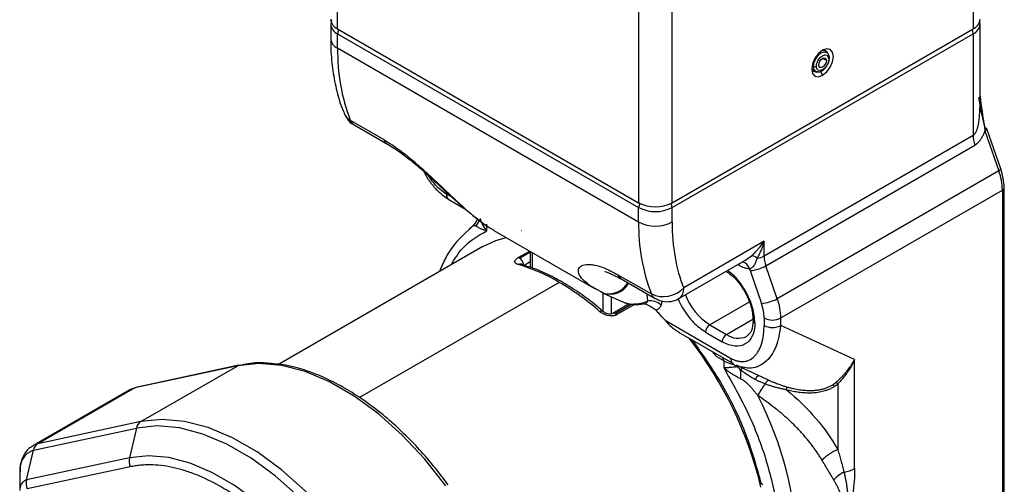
# Model space of a CAD drawing. Header units: millimetres. Extents: x 25 to 1092, y 25 to 838.
# Tile 38 of 81: x 275 to 359, y 631 to 671. Entities that reach past the tile are written whole.
import ezdxf

# ---------------------------------------------------------------- set-up
doc = ezdxf.new("R2010")
doc.units = ezdxf.units.MM
doc.header["$LTSCALE"] = 4

msp = doc.modelspace()

# ---------------------------------------------------------------- linework, layer by layer
for p, q in [((356.054, 692.464), (356.054, 670.009)), ((302.314, 670.009), (302.314, 677.626)), ((327.769, 677.768), (327.769, 655.314)), ((330.598, 655.314), (330.598, 677.768)), ((301.728, 670.417), (301.728, 669.192)), ((301.789, 670.763), (301.744, 670.422)), ((356.639, 663.734), (356.639, 670.417)), ((302.314, 670.009), (327.769, 655.314)), ((302.314, 669.601), (327.769, 654.905)), ((302.314, 668.376), (302.314, 669.601)), ((330.598, 655.314), (356.054, 670.009)), ((330.598, 654.905), (356.054, 669.601)), ((356.054, 669.601), (356.054, 661.004)), ((327.769, 653.68), (302.314, 668.376)), ((343.728, 667.985), (343.514, 668.179)), ((343.695, 668.011), (343.728, 667.985)), ((343.644, 667.336), (343.326, 667.52)), ((342.433, 666.889), (342.552, 666.84)), ((342.531, 666.476), (342.806, 666.388)), ((342.792, 666.393), (342.953, 666.371)), ((342.941, 666.372), (342.806, 666.388)), ((343.14, 666.412), (343.326, 666.091)), ((303.386, 662.288), (306.215, 660.655)), ((303.707, 661.901), (306.536, 660.269)), ((357.057, 661.396), (358.23, 658.01)), ((358.386, 658.174), (357.213, 661.559)), ((356.054, 661.004), (338.376, 650.799)), ((338.525, 649.983), (356.203, 660.188)), ((358.23, 658.01), (339.492, 647.193)), ((339.79, 645.56), (358.529, 656.377)), ((358.529, 656.377), (358.529, 618.363)), ((358.675, 618.567), (358.675, 656.581)), ((312.019, 655.749), (311.506, 656.045)), ((311.713, 655.588), (313.125, 654.772)), ((327.769, 653.68), (327.769, 654.905)), ((330.598, 653.68), (330.598, 654.905)), ((313.568, 653.198), (312.951, 652.582)), ((314.92, 652.929), (314.92, 653.51)), ((315.528, 652.967), (324.083, 648.028)), ((317.856, 652.972), (317.885, 652.973)), ((338.376, 652.047), (331.577, 648.122)), ((338.376, 650.799), (338.376, 652.047)), ((314.588, 651.607), (297.317, 641.636)), ((317.589, 650.665), (318.553, 651.221)), ((317.693, 650.623), (318.607, 651.15)), ((318.607, 651.19), (318.607, 649.847)), ((318.047, 650.01), (318.607, 650.334)), ((318.754, 651.105), (318.754, 649.802)), ((331.163, 647.206), (336.752, 650.433)), ((336.751, 650.435), (337.313, 650.829)), ((318.345, 649.928), (317.835, 650.085)), ((336.255, 650.005), (336.133, 650.075)), ((336.244, 650.139), (336.255, 650.005)), ((337.186, 649.574), (338.152, 646.785)), ((339.492, 647.193), (338.525, 649.983)), ((326.254, 648.927), (326.003, 649.006)), ((326.014, 649.225), (328.842, 647.592)), ((326.335, 648.839), (329.163, 647.206)), ((321.052, 648.575), (304.167, 638.828)), ((323.511, 648.402), (324.89, 647.64)), ((324.719, 647.699), (324.772, 647.673)), ((324.764, 646.109), (324.764, 647.677)), ((324.772, 647.673), (326.353, 646.942)), ((325.471, 645.92), (325.471, 647.35)), ((326.224, 647.008), (326.619, 646.855)), ((328.538, 646.996), (328.502, 647.588)), ((329.722, 647.002), (329.661, 646.643)), ((326.979, 646.764), (325.575, 645.953)), ((327.206, 646.726), (325.825, 645.928)), ((327.422, 646.712), (325.929, 645.85)), ((337.114, 646.908), (333.78, 644.983)), ((329.999, 645.369), (335.548, 642.166)), ((335.194, 644.167), (337.435, 645.46)), ((338.376, 645.56), (338.376, 644.929)), ((339.79, 644.929), (339.79, 645.56)), ((333.78, 644.983), (335.194, 644.167)), ((346.033, 642.042), (339.79, 644.929)), ((331.148, 644.368), (335.755, 641.709)), ((333.426, 644.371), (334.84, 643.554)), ((334.382, 642.275), (333.966, 642.741)), ((334.962, 641.94), (334.382, 642.275)), ((346.033, 632.823), (346.033, 642.042)), ((293.867, 641.525), (285.157, 639.653)), ((293.962, 641.561), (285.252, 639.69)), ((285.675, 636.795), (293.867, 641.525)), ((334.962, 641.94), (334.962, 641.359)), ((335.755, 641.709), (335.782, 641.695)), ((336.035, 641.562), (338.538, 640.405)), ((338.541, 640.41), (338.79, 640.291)), ((284.757, 639.5), (276.565, 634.771)), ((285.157, 639.653), (276.965, 634.924)), ((344.619, 639.99), (344.619, 634.415)), ((276.582, 634.37), (285.292, 636.242)), ((285.675, 636.795), (276.965, 634.924)), ((285.292, 636.242), (284.704, 633.73)), ((275.994, 631.858), (276.582, 634.37)), ((284.704, 633.73), (275.994, 631.858)), ((284.78, 632.971), (276.07, 631.099)), ((275.444, 632.531), (275.444, 630.969))]:
    msp.add_line(p, q)
at = {"flags": 128}
for points in [[(343.326, 668.214), (342.974, 667.93), (342.676, 667.528), (342.476, 667.068), (342.407, 666.622), (342.476, 666.256), (342.676, 666.026), (342.974, 665.968), (343.326, 666.091)], [(342.552, 666.84), (342.602, 667.16), (342.744, 667.488), (342.957, 667.775), (343.209, 667.978), (343.46, 668.066), (343.673, 668.024), (343.695, 668.011)], [(343.326, 666.091), (343.678, 666.375), (343.976, 666.777), (344.175, 667.236), (344.245, 667.683), (344.175, 668.049), (343.976, 668.278), (343.678, 668.336), (343.326, 668.214)], [(343.008, 666.968), (343.032, 667.123), (343.101, 667.282), (343.204, 667.421), (343.326, 667.52), (343.448, 667.562), (343.551, 667.542), (343.62, 667.463), (343.644, 667.336)], [(343.644, 667.336), (343.62, 667.181), (343.551, 667.022), (343.448, 666.883), (343.326, 666.785), (343.204, 666.742), (343.101, 666.762), (343.032, 666.842), (343.008, 666.968)], [(342.806, 666.388), (342.744, 666.415), (342.602, 666.579), (342.552, 666.84)], [(357.057, 661.396), (357.12, 661.436), (357.168, 661.474), (357.2, 661.509), (357.215, 661.54), (357.213, 661.559)], [(357.213, 661.559), (357.211, 661.566), (357.189, 661.584), (357.149, 661.596), (357.095, 661.6)], [(358.386, 658.174), (358.387, 658.155), (358.373, 658.124), (358.341, 658.089), (358.293, 658.05), (358.23, 658.01)], [(314.588, 651.607), (315.678, 652.111), (316.569, 652.367)], [(324.575, 647.771), (324.869, 647.646), (324.89, 647.64)], [(311.467, 631.364), (309.68, 633.618), (307.767, 635.658), (305.764, 637.448), (303.706, 638.956), (301.629, 640.155), (299.57, 641.023), (297.567, 641.547), (295.654, 641.715), (293.867, 641.525)], [(293.867, 641.525), (293.94, 641.556), (293.962, 641.561)], [(335.74, 641.717), (335.734, 641.705), (335.715, 641.667)], [(284.757, 639.5), (284.887, 639.566), (285.157, 639.653)], [(285.157, 639.653), (285.23, 639.684), (285.252, 639.69)], [(338.47, 639.988), (338.51, 640.06), (338.553, 640.125), (338.597, 640.181), (338.641, 640.228), (338.683, 640.263), (338.723, 640.286), (338.759, 640.295), (338.79, 640.291)], [(303.275, 626.635), (301.487, 628.889), (299.575, 630.928), (297.572, 632.718), (295.513, 634.226), (293.436, 635.425), (291.378, 636.294), (289.374, 636.817), (287.462, 636.985), (285.675, 636.795)], [(302.658, 626.217), (300.894, 628.44), (299.007, 630.453), (297.031, 632.219), (294.999, 633.707), (292.95, 634.89), (290.919, 635.747), (288.942, 636.263), (287.055, 636.429), (285.292, 636.242)], [(276.965, 634.924), (276.695, 634.837), (276.562, 634.769)], [(300.538, 624.589), (298.93, 626.616), (297.21, 628.451), (295.407, 630.061), (293.555, 631.418), (291.687, 632.497), (289.835, 633.278), (288.033, 633.749), (286.312, 633.9), (284.704, 633.73)], [(338.261, 631.436), (338.254, 631.462), (338.228, 631.494), (338.185, 631.52), (338.126, 631.538)]]:
    msp.add_lwpolyline(points, dxfattribs=at)
for centre, radius, start, end in [((302.729, 670.925), 1.006, 185.6948, 245.62534), ((302.708, 670.502), 0.984, 184.61348, 246.34017), ((355.639, 670.925), 1.006, 294.37466, 354.3052), ((355.659, 670.501), 0.983, 293.64632, 355.53518), ((303.054, 669.57), 0.741, 149.24121, 177.65733), ((355.325, 669.574), 0.73, 2.12362, 30.97784), ((302.729, 669.292), 1.006, 185.6948, 245.62534), ((318.439, 668.078), 16.128, 178.94263, 201.04058), ((343.408, 667.795), 0.397, 22.36809, 119.48498), ((343.803, 667.542), 0.0996, 293.78475, 351.90535), ((342.812, 666.761), 0.398, 180.73666, 282.12202), ((342.666, 667.132), 0.313, 248.69388, 297.08878), ((303.969, 663.346), 1.208, 202.56456, 241.14716), ((304.102, 662.556), 0.765, 200.55948, 238.89744), ((306.933, 660.925), 0.768, 200.60094, 237.59262), ((358.582, 661.045), 2.529, 180.91568, 199.80853), ((353.472, 656.297), 5.058, 0.91568, 19.80853), ((358.437, 656.598), 0.239, 292.66179, 356.71785), ((312.077, 656.012), 0.572, 176.68511, 218.85234), ((311.886, 655.885), 0.344, 222.3664, 239.86253), ((329.184, 658.043), 3.074, 242.60967, 297.39033), ((328.51, 654.875), 0.742, 148.98313, 177.64704), ((329.184, 657.635), 3.074, 242.60967, 297.39033), ((329.857, 654.875), 0.742, 2.35296, 31.01687), ((312.928, 654.24), 1.413, 320.09963, 346.59425), ((343.895, 653.383), 16.128, 178.94263, 201.04058), ((329.184, 656.41), 3.074, 242.60967, 297.39033), ((317.504, 650.304), 0.371, 59.31938, 76.76567), ((317.279, 649.975), 0.768, 2.60548, 57.39452), ((336.375, 649.534), 0.785, 13.55357, 78.69522), ((337.286, 650.067), 0.763, 48.10021, 87.9481), ((337.719, 652.012), 1.38, 273.18364, 298.44511), ((340.904, 650.839), 2.529, 180.91568, 199.80853), ((317.756, 649.844), 0.272, 56.09009, 123.11389), ((313.198, 635.213), 15.5, 59.55615, 73.47464), ((336.959, 652.72), 3.154, 274.12309, 299.7766), ((326.73, 649.494), 0.765, 200.55948, 238.89744), ((309.774, 629.282), 22.348, 48.79303, 59.69297), ((325.365, 649.343), 1.772, 250.43373, 331.564), ((325.217, 649.495), 1.884, 259.97723, 329.70998), ((329.842, 649.758), 2.385, 245.21957, 316.68918), ((330.626, 648.001), 0.959, 304.04693, 7.25678), ((328.762, 645.747), 1.269, 44.86106, 100.17203), ((329.558, 647.861), 0.765, 200.55727, 238.96855), ((336.598, 649.379), 5.221, 200.787, 237.33532), ((337.925, 649.931), 3.154, 274.12309, 299.7766), ((334.733, 645.479), 5.058, 0.91568, 19.80853), ((324.641, 645.928), 0.22, 63.31212, 130.87649), ((306.061, 624.312), 31.882, 41.33632, 43.38739), ((325.68, 645.738), 0.239, 52.68907, 116.5325), ((325.532, 645.431), 0.577, 46.59272, 59.56398), ((337.69, 645.367), 0.239, 183.37022, 247.32948), ((339.083, 646.925), 1.537, 242.60967, 297.39033), ((334.194, 644.336), 0.768, 122.60548, 177.39452), ((339.083, 646.293), 1.537, 242.60967, 297.39033), ((305.901, 623.509), 33.129, 13.52782, 37.86883), ((335.608, 643.519), 0.768, 122.60548, 177.39452), ((336.19, 645.557), 1.71, 234.38242, 294.30712), ((336.042, 642.115), 0.498, 174.01368, 234.67414), ((336.183, 644.132), 2.509, 240.87101, 259.24137), ((337.082, 640.762), 1.226, 141.62337, 146.08675), ((337.388, 640.549), 1.169, 137.66257, 148.48396), ((263.01, 637.772), 73.459, 2.04712, 2.64397), ((338.299, 640.053), 0.739, 120.62395, 156.00649), ((342.24, 636.962), 4.835, 141.25191, 155.17067), ((340.637, 639.411), 0.414, 132.65807, 164.3491), ((343.909, 639.397), 0.582, 42.08391, 62.4093), ((344.239, 639.544), 0.586, 49.61031, 70.94943), ((310.741, 625.074), 30.475, 1.58562, 27.1742), ((286.124, 636.075), 0.849, 121.96997, 168.68806), ((277.414, 634.204), 0.849, 121.96997, 168.68806), ((277.108, 632.773), 1.682, 108.21598, 188.2604), ((285.889, 633.465), 1.214, 167.39035, 204.00708), ((345.874, 631.033), 3.608, 110.3711, 136.13425), ((344.775, 635.102), 2.604, 277.97907, 298.88899), ((346.523, 629.81), 3.048, 117.07201, 137.63702), ((276.248, 631.085), 0.813, 108.21598, 188.2604), ((277.179, 631.593), 1.214, 167.39035, 204.00708)]:
    msp.add_arc(centre, radius, start, end)
for points, knots in [([(356.626, 670.427), (356.631, 670.452), (356.647, 670.534), (356.608, 670.611), (356.581, 670.664)], [0, 0, 0, 0, 0.308728, 1, 1, 1, 1]), ([(301.746, 669.201), (301.741, 668.971), (301.723, 668.104), (301.858, 666.674), (302.173, 664.938), (302.516, 663.67), (302.81, 663.031), (302.874, 662.89)], [0, 0, 0, 0, 0.098435, 0.370584, 0.645071, 0.921483, 1, 1, 1, 1]), ([(342.808, 666.853), (342.808, 667.183), (343.04, 667.585), (343.611, 667.915), (343.843, 667.781), (343.843, 667.451)], [0, 0, 0, 0, 0.5, 0.5, 1, 1, 1, 1]), ([(343.902, 667.528), (343.9, 667.576), (343.896, 667.672), (343.858, 667.801), (343.799, 667.915), (343.74, 667.971), (343.711, 667.999)], [0, 0, 0, 0, 0.243256, 0.491803, 0.744477, 1, 1, 1, 1]), ([(343.843, 667.451), (343.843, 667.121), (343.611, 666.719), (343.04, 666.389), (342.808, 666.523), (342.808, 666.853)], [0, 0, 0, 0, 0.5, 0.5, 1, 1, 1, 1]), ([(342.953, 666.371), (342.956, 666.37), (343.015, 666.362), (343.152, 666.408), (343.345, 666.512), (343.53, 666.676), (343.689, 666.878), (343.809, 667.1), (343.888, 667.326), (343.897, 667.461), (343.902, 667.528)], [0, 0, 0, 0, 0.0084222, 0.1535264, 0.2977885, 0.4410161, 0.5830237, 0.7236339, 0.8626786, 1, 1, 1, 1]), ([(356.054, 661.004), (356.07, 661.014), (356.102, 661.035), (356.147, 661.076), (356.192, 661.125), (356.234, 661.183), (356.274, 661.25), (356.313, 661.325), (356.35, 661.408), (356.384, 661.499), (356.417, 661.599), (356.448, 661.707), (356.496, 661.905), (356.552, 662.218), (356.602, 662.663), (356.634, 663.177), (356.638, 663.54), (356.639, 663.734)], [0, 0, 0, 0, 0.023108, 0.046693, 0.071157, 0.096861, 0.124116, 0.153183, 0.184278, 0.217577, 0.253225, 0.291339, 0.332014, 0.461819, 0.615967, 0.795204, 1, 1, 1, 1]), ([(357.095, 661.6), (356.916, 662.259), (356.674, 663.154), (356.577, 664.006), (356.551, 664.231)], [0, 0, 0, 0, 0.735805, 1, 1, 1, 1]), ([(356.639, 664.357), (356.653, 664.236), (356.757, 663.285), (356.917, 662.277), (357.057, 661.396)], [0, 0, 0, 0, 0.126552, 1, 1, 1, 1]), ([(302.874, 662.876), (302.949, 662.719), (303.125, 662.349), (303.447, 662.01), (303.691, 661.92), (303.713, 661.912)], [0, 0, 0, 0, 0.4023594, 0.9468819, 1, 1, 1, 1]), ([(356.203, 660.188), (356.233, 660.206), (356.293, 660.243), (356.379, 660.308), (356.462, 660.381), (356.542, 660.462), (356.619, 660.552), (356.718, 660.683), (356.833, 660.869), (356.956, 661.119), (357.023, 661.302), (357.057, 661.396)], [0, 0, 0, 0, 0.07669, 0.15355, 0.230968, 0.309322, 0.388979, 0.470286, 0.637867, 0.813746, 1, 1, 1, 1]), ([(306.215, 660.655), (306.666, 660.371), (307.57, 659.802), (308.997, 658.627), (310.381, 657.36), (311.68, 656.111), (312.906, 654.956), (314.037, 653.987), (314.916, 653.321), (315.391, 653.063), (315.538, 652.983)], [0, 0, 0, 0, 0.1340145, 0.2684906, 0.402949, 0.537109, 0.6676901, 0.8065075, 0.9402166, 1, 1, 1, 1]), ([(306.522, 660.277), (306.833, 660.086), (307.461, 659.7), (308.5, 658.907), (309.576, 657.994), (311.049, 656.651), (312.868, 654.903), (314.158, 653.922), (314.819, 653.42)], [0, 0, 0, 0, 0.113521, 0.229789, 0.348738, 0.472289, 0.729833, 1, 1, 1, 1]), ([(309.569, 657.988), (309.641, 657.849), (309.864, 657.419), (310.337, 656.777), (310.96, 656.104), (311.409, 655.803), (311.632, 655.653)], [0, 0, 0, 0, 0.140805, 0.435042, 0.719736, 1, 1, 1, 1]), ([(358.667, 656.585), (358.67, 656.61), (358.695, 656.846), (358.616, 657.299), (358.512, 657.814), (358.407, 658.093), (358.372, 658.187)], [0, 0, 0, 0, 0.0500319, 0.4889033, 0.8285506, 1, 1, 1, 1]), ([(311.506, 656.045), (311.333, 656.16), (310.972, 656.4), (310.449, 656.939), (310.149, 657.378), (309.999, 657.599)], [0, 0, 0, 0, 0.314162, 0.656138, 1, 1, 1, 1]), ([(311.74, 655.574), (311.515, 655.705), (311.285, 655.84), (311.08, 656.056), (311.075, 656.061)], [0, 0, 0, 0, 0.976315, 1, 1, 1, 1]), ([(314.131, 653.956), (314.093, 653.86), (313.98, 653.574), (313.75, 653.365), (313.598, 653.227)], [0, 0, 0, 0, 0.336913, 1, 1, 1, 1]), ([(314.359, 653.976), (314.366, 653.946), (314.38, 653.883), (314.411, 653.784), (314.45, 653.679), (314.499, 653.568), (314.564, 653.44), (314.652, 653.289), (314.77, 653.112), (314.868, 652.992), (314.92, 652.929)], [0, 0, 0, 0, 0.0912929, 0.1867126, 0.2864082, 0.3905102, 0.4991333, 0.6452711, 0.81219, 1, 1, 1, 1]), ([(311.921, 650.067), (312.224, 650.566), (312.999, 651.837), (314.194, 652.516), (314.92, 652.929)], [0, 0, 0, 0, 0.392454, 1, 1, 1, 1]), ([(314.012, 653.333), (314.003, 653.34), (313.985, 653.354), (313.954, 653.366), (313.92, 653.372), (313.881, 653.371), (313.839, 653.364), (313.793, 653.348), (313.743, 653.326), (313.69, 653.295), (313.633, 653.255), (313.573, 653.207), (313.509, 653.15), (313.466, 653.105), (313.444, 653.083)], [0, 0, 0, 0, 0.04905, 0.103917, 0.164806, 0.231871, 0.305226, 0.384958, 0.471132, 0.5638, 0.662997, 0.768752, 0.881083, 1, 1, 1, 1]), ([(314.92, 652.929), (314.875, 652.941), (314.788, 652.965), (314.667, 653.003), (314.557, 653.041), (314.458, 653.079), (314.342, 653.129), (314.217, 653.191), (314.095, 653.265), (314.039, 653.311), (314.012, 653.333)], [0, 0, 0, 0, 0.109691, 0.214606, 0.314702, 0.409935, 0.500266, 0.675781, 0.842374, 1, 1, 1, 1]), ([(312.951, 652.582), (312.759, 652.401), (312.195, 651.867), (311.502, 650.825), (311.088, 649.897), (310.901, 649.478)], [0, 0, 0, 0, 0.220202, 0.647579, 1, 1, 1, 1]), ([(337.313, 650.829), (337.358, 650.868), (337.451, 650.949), (337.591, 651.083), (337.738, 651.233), (337.911, 651.425), (338.132, 651.693), (338.286, 651.916), (338.376, 652.047)], [0, 0, 0, 0, 0.110148, 0.230009, 0.359641, 0.499092, 0.706367, 1, 1, 1, 1]), ([(338.376, 652.047), (338.352, 651.967), (338.307, 651.82), (338.238, 651.62), (338.176, 651.454), (338.086, 651.226), (337.965, 650.951), (337.849, 650.734), (337.795, 650.635)], [0, 0, 0, 0, 0.1575195, 0.2934535, 0.4078022, 0.5005662, 0.7700542, 1, 1, 1, 1]), ([(317.607, 650.072), (317.584, 650.079), (317.539, 650.093), (317.48, 650.118), (317.429, 650.145), (317.371, 650.186), (317.32, 650.243), (317.295, 650.32), (317.309, 650.403), (317.363, 650.491), (317.454, 650.58), (317.544, 650.637), (317.589, 650.665)], [0, 0, 0, 0, 0.062884, 0.125204, 0.187479, 0.250229, 0.375735, 0.500037, 0.625652, 0.749628, 0.87513, 1, 1, 1, 1]), ([(337.795, 650.635), (337.776, 650.583), (337.74, 650.482), (337.681, 650.332), (337.62, 650.192), (337.551, 650.055), (337.471, 649.926), (337.383, 649.825), (337.298, 649.761), (337.218, 649.724), (337.166, 649.72), (337.139, 649.718)], [0, 0, 0, 0, 0.134406, 0.261108, 0.380878, 0.494539, 0.624414, 0.744567, 0.828749, 0.913107, 1, 1, 1, 1]), ([(324.736, 646.119), (324.677, 646.173), (324.166, 646.642), (323.161, 647.403), (321.727, 648.381), (320.265, 649.175), (319.13, 649.697), (318.496, 649.883), (318.345, 649.928)], [0, 0, 0, 0, 0.028871, 0.249241, 0.473128, 0.699585, 0.928149, 1, 1, 1, 1]), ([(323.566, 648.379), (323.389, 648.515), (322.976, 648.832), (322.671, 649.322), (322.652, 649.774), (322.996, 650.075), (323.707, 650.132), (324.726, 649.897), (325.583, 649.45), (326.014, 649.225)], [0, 0, 0, 0, 0.1142559, 0.266426, 0.4095833, 0.5568223, 0.7045127, 0.8516231, 1, 1, 1, 1]), ([(324.914, 649.535), (324.914, 649.522), (324.915, 649.482), (325.352, 649.359), (325.98, 649.027), (326.321, 648.847)], [0, 0, 0, 0, 0.187932, 0.558393, 1, 1, 1, 1]), ([(335.165, 649.516), (335.417, 649.334), (335.997, 648.916), (336.758, 647.844), (337.339, 646.555), (337.414, 645.752), (337.452, 645.351)], [0, 0, 0, 0, 0.204228, 0.469485, 0.734743, 1, 1, 1, 1]), ([(337.598, 645.147), (337.561, 645.569), (337.505, 646.218), (337.161, 647.158), (336.805, 647.874), (336.362, 648.537), (335.855, 649.16), (335.471, 649.436), (335.273, 649.579)], [0, 0, 0, 0, 0.266649, 0.41019, 0.556778, 0.703366, 0.846908, 1, 1, 1, 1]), ([(337.139, 649.718), (337.104, 649.72), (337.034, 649.725), (336.927, 649.742), (336.818, 649.767), (336.671, 649.81), (336.483, 649.882), (336.331, 649.964), (336.255, 650.005)], [0, 0, 0, 0, 0.125124, 0.249939, 0.374807, 0.500089, 0.749939, 1, 1, 1, 1]), ([(324.092, 648.044), (323.952, 648.116), (323.741, 648.223), (323.61, 648.34), (323.566, 648.379)], [0, 0, 0, 0, 0.669683, 1, 1, 1, 1]), ([(326.619, 646.855), (326.655, 646.841), (326.879, 646.749), (327.349, 646.73), (327.969, 646.788), (328.348, 646.927), (328.538, 646.996)], [0, 0, 0, 0, 0.0621, 0.387218, 0.694186, 1, 1, 1, 1]), ([(328.249, 646.765), (328.291, 646.777), (328.376, 646.801), (328.476, 646.88), (328.517, 646.958), (328.538, 646.996)], [0, 0, 0, 0, 0.326212, 0.664428, 1, 1, 1, 1]), ([(329.169, 647.216), (329.376, 647.117), (329.8, 646.913), (330.507, 646.941), (330.978, 647.067), (331.162, 647.206), (331.163, 647.206)], [0, 0, 0, 0, 0.326251, 0.668115, 0.998352, 1, 1, 1, 1]), ([(331.095, 647.209), (331.103, 647.188), (331.196, 646.922), (331.469, 646.421), (331.902, 645.755), (332.547, 644.987), (333.08, 644.614), (333.426, 644.371)], [0, 0, 0, 0, 0.017763, 0.22247, 0.427177, 0.62763, 1, 1, 1, 1]), ([(326.578, 646.855), (326.759, 646.807), (327.096, 646.718), (327.708, 646.683), (328.101, 646.745), (328.349, 646.785)], [0, 0, 0, 0, 0.302346, 0.560037, 1, 1, 1, 1]), ([(328.062, 646.824), (328.149, 646.802), (328.408, 646.733), (328.831, 646.554), (329.097, 646.326), (329.23, 646.213)], [0, 0, 0, 0, 0.201219, 0.600445, 1, 1, 1, 1]), ([(329.661, 646.643), (329.65, 646.616), (329.627, 646.564), (329.586, 646.493), (329.539, 646.428), (329.47, 646.351), (329.371, 646.27), (329.277, 646.232), (329.23, 646.213)], [0, 0, 0, 0, 0.1246793, 0.2489219, 0.3733073, 0.498413, 0.7486515, 1, 1, 1, 1]), ([(338.376, 645.56), (338.375, 645.608), (338.374, 645.703), (338.363, 645.851), (338.345, 646.002), (338.312, 646.206), (338.255, 646.467), (338.186, 646.679), (338.152, 646.785)], [0, 0, 0, 0, 0.1251631, 0.2499538, 0.3747937, 0.5001037, 0.7499539, 1, 1, 1, 1]), ([(325.929, 645.85), (325.904, 645.837), (325.855, 645.811), (325.773, 645.781), (325.686, 645.758), (325.564, 645.738), (325.402, 645.732), (325.203, 645.756), (325.005, 645.806), (324.818, 645.882), (324.643, 645.978), (324.546, 646.056), (324.497, 646.095)], [0, 0, 0, 0, 0.06267, 0.124771, 0.187039, 0.2502, 0.374176, 0.499853, 0.624048, 0.749509, 0.874649, 1, 1, 1, 1]), ([(325.574, 645.953), (325.518, 645.93), (325.402, 645.882), (325.177, 645.9), (324.939, 645.978), (324.807, 646.076), (324.739, 646.126)], [0, 0, 0, 0, 0.2278452, 0.4694182, 0.7280271, 1, 1, 1, 1]), ([(329.999, 645.369), (330.173, 645.171), (330.358, 644.981), (330.659, 644.715), (330.763, 644.63), (330.983, 644.468), (331.1, 644.392), (331.221, 644.327)], [0, 0, 0, 0, 0.5, 0.5, 0.75, 0.75, 1, 1, 1, 1]), ([(337.452, 645.351), (337.426, 645.036), (337.374, 644.412), (337.053, 644.135), (336.894, 643.998)], [0, 0, 0, 0, 0.505163, 1, 1, 1, 1]), ([(335.548, 642.166), (335.582, 642.147), (335.651, 642.108), (335.755, 642.058), (335.858, 642.013), (335.96, 641.974), (336.119, 641.924), (336.333, 641.879), (336.597, 641.867), (336.855, 641.901), (337.192, 642.013), (337.493, 642.224), (337.749, 642.519), (337.92, 642.785), (338.065, 643.087), (338.18, 643.416), (338.269, 643.766), (338.33, 644.132), (338.369, 644.519), (338.374, 644.791), (338.376, 644.929)], [0, 0, 0, 0, 0.019785, 0.039557, 0.059363, 0.079253, 0.099272, 0.152709, 0.207279, 0.265469, 0.325417, 0.453373, 0.520353, 0.589277, 0.658341, 0.728903, 0.796033, 0.863359, 0.931233, 1, 1, 1, 1]), ([(339.79, 644.929), (339.684, 644.299), (339.469, 643.02), (338.664, 641.894), (337.819, 641.409), (337.189, 641.271), (336.765, 641.353), (336.586, 641.388)], [0, 0, 0, 0, 0.3010936, 0.6116285, 0.7617093, 0.8994135, 1, 1, 1, 1]), ([(332.296, 643.706), (333.176, 642.453), (334.948, 639.933), (336.959, 635.718), (337.74, 632.918), (338.126, 631.538)], [0, 0, 0, 0, 0.333594, 0.671515, 1, 1, 1, 1]), ([(334.868, 642.165), (334.879, 642.152), (334.917, 642.111), (334.951, 642.031), (334.958, 641.969), (334.962, 641.94)], [0, 0, 0, 0, 0.18857, 0.613286, 1, 1, 1, 1]), ([(344.43, 640.098), (344.475, 640.137), (344.568, 640.216), (344.709, 640.344), (344.853, 640.483), (345.001, 640.633), (345.152, 640.796), (345.323, 640.994), (345.531, 641.254), (345.783, 641.607), (345.944, 641.887), (346.033, 642.042)], [0, 0, 0, 0, 0.074987, 0.15318, 0.234603, 0.319278, 0.407226, 0.498463, 0.628244, 0.795423, 1, 1, 1, 1]), ([(346.033, 642.042), (345.999, 641.97), (345.933, 641.831), (345.83, 641.636), (345.731, 641.46), (345.637, 641.302), (345.548, 641.162), (345.467, 641.039), (345.331, 640.84), (345.134, 640.577), (344.874, 640.263), (344.702, 640.079), (344.619, 639.99)], [0, 0, 0, 0, 0.092021, 0.177249, 0.255684, 0.327325, 0.392173, 0.450227, 0.501488, 0.679047, 0.845214, 1, 1, 1, 1]), ([(296.879, 641.683), (296.666, 641.709), (295.942, 641.798), (294.962, 641.757), (294.239, 641.593), (293.974, 641.533)], [0, 0, 0, 0, 0.208335, 0.709878, 1, 1, 1, 1]), ([(311.668, 631.435), (311.354, 631.856), (310.675, 632.768), (309.536, 634.109), (308.255, 635.473), (306.873, 636.773), (305.418, 637.971), (303.912, 639.038), (302.374, 639.951), (300.822, 640.698), (299.273, 641.252), (297.949, 641.592), (297.168, 641.659), (296.879, 641.683)], [0, 0, 0, 0, 0.07338, 0.158802, 0.249773, 0.343952, 0.440416, 0.538466, 0.637661, 0.737757, 0.838675, 0.940496, 1, 1, 1, 1]), ([(334.962, 641.359), (334.995, 641.36), (335.06, 641.362), (335.162, 641.367), (335.262, 641.374), (335.359, 641.381), (335.489, 641.392), (335.655, 641.407), (335.859, 641.427), (335.998, 641.439), (336.065, 641.446)], [0, 0, 0, 0, 0.1152462, 0.2229588, 0.3231571, 0.4158653, 0.5011139, 0.6795321, 0.8456256, 1, 1, 1, 1]), ([(336.423, 640.396), (336.372, 640.421), (336.268, 640.472), (336.113, 640.554), (335.956, 640.642), (335.798, 640.737), (335.617, 640.852), (335.413, 640.993), (335.184, 641.166), (335.038, 641.293), (334.962, 641.359)], [0, 0, 0, 0, 0.093518, 0.19027, 0.290253, 0.393456, 0.499865, 0.653088, 0.819865, 1, 1, 1, 1]), ([(334.962, 641.359), (335.7, 640.049), (337.195, 637.396), (338.757, 633.167), (339.639, 629.064), (339.925, 626.084), (339.708, 624.7), (339.664, 624.426)], [0, 0, 0, 0, 0.232788, 0.471178, 0.709568, 0.942356, 1, 1, 1, 1]), ([(336.065, 641.446), (336.025, 641.471), (335.947, 641.521), (335.83, 641.595), (335.753, 641.643), (335.715, 641.667)], [0, 0, 0, 0, 0.3458055, 0.6789275, 1, 1, 1, 1]), ([(336.586, 641.388), (336.54, 641.392), (336.364, 641.41), (336.18, 641.508), (336.044, 641.581)], [0, 0, 0, 0, 0.258944, 1, 1, 1, 1]), ([(337.624, 640.354), (337.416, 640.466), (337.212, 640.585), (336.808, 640.851), (336.607, 640.999), (336.391, 641.16)], [0, 0, 0, 0, 0.5, 0.5, 1, 1, 1, 1]), ([(337.852, 638.992), (337.789, 639.075), (337.667, 639.236), (337.482, 639.46), (337.304, 639.662), (337.134, 639.841), (336.973, 639.996), (336.821, 640.129), (336.68, 640.239), (336.549, 640.328), (336.463, 640.374), (336.423, 640.396)], [0, 0, 0, 0, 0.157098, 0.302491, 0.436214, 0.558328, 0.668927, 0.768146, 0.856185, 0.933329, 1, 1, 1, 1]), ([(338.47, 639.988), (338.567, 639.954), (338.759, 639.887), (339.046, 639.798), (339.342, 639.714), (339.643, 639.639), (339.946, 639.573), (340.144, 639.539), (340.239, 639.522)], [0, 0, 0, 0, 0.173317, 0.339941, 0.500228, 0.679976, 0.846351, 1, 1, 1, 1]), ([(338.79, 640.291), (338.884, 640.25), (339.062, 640.173), (339.316, 640.071), (339.574, 639.971), (339.836, 639.877), (340.104, 639.788), (340.277, 639.738), (340.357, 639.715)], [0, 0, 0, 0, 0.187752, 0.354349, 0.499827, 0.687785, 0.854391, 1, 1, 1, 1]), ([(340.239, 639.522), (340.321, 639.501), (340.483, 639.458), (340.726, 639.403), (340.966, 639.355), (341.202, 639.315), (341.548, 639.268), (341.998, 639.232), (342.543, 639.239), (343.055, 639.298), (343.479, 639.397), (343.821, 639.516), (344.093, 639.638), (344.258, 639.738), (344.34, 639.787)], [0, 0, 0, 0, 0.060248, 0.119116, 0.176672, 0.232986, 0.288134, 0.422131, 0.548755, 0.668665, 0.783309, 0.856498, 0.928468, 1, 1, 1, 1]), ([(340.357, 639.715), (340.446, 639.691), (340.62, 639.644), (340.882, 639.584), (341.136, 639.534), (341.385, 639.493), (341.627, 639.462), (341.863, 639.441), (342.091, 639.429), (342.312, 639.426), (342.564, 639.433), (342.844, 639.457), (343.148, 639.506), (343.434, 639.576), (343.702, 639.667), (343.953, 639.777), (344.103, 639.868), (344.178, 639.913)], [0, 0, 0, 0, 0.07077, 0.139154, 0.205203, 0.268972, 0.330523, 0.389924, 0.447253, 0.502595, 0.556043, 0.636342, 0.713387, 0.787686, 0.859803, 0.930355, 1, 1, 1, 1]), ([(344.178, 639.913), (344.222, 639.942), (344.31, 640), (344.39, 640.065), (344.43, 640.098)], [0, 0, 0, 0, 0.498998, 1, 1, 1, 1]), ([(344.34, 639.787), (344.389, 639.819), (344.485, 639.883), (344.574, 639.955), (344.619, 639.99)], [0, 0, 0, 0, 0.49925, 1, 1, 1, 1]), ([(343.273, 633.533), (343.214, 633.631), (343.094, 633.829), (342.902, 634.122), (342.701, 634.414), (342.49, 634.704), (342.269, 634.993), (342.038, 635.28), (341.797, 635.565), (341.546, 635.848), (341.285, 636.13), (340.928, 636.498), (340.46, 636.949), (339.867, 637.475), (339.234, 637.993), (338.563, 638.503), (338.091, 638.828), (337.852, 638.992)], [0, 0, 0, 0, 0.046417, 0.093221, 0.140421, 0.188031, 0.236062, 0.284524, 0.333429, 0.382786, 0.432607, 0.482901, 0.581836, 0.682952, 0.786313, 0.891977, 1, 1, 1, 1]), ([(276.578, 634.739), (276.449, 634.668), (276.094, 634.476), (275.716, 633.907), (275.471, 633.228), (275.463, 632.737), (275.46, 632.526)], [0, 0, 0, 0, 0.171359, 0.470085, 0.771285, 1, 1, 1, 1]), ([(344.619, 634.415), (344.661, 634.265), (344.746, 633.959), (344.875, 633.495), (345.006, 633.013), (345.092, 632.689), (345.136, 632.524)], [0, 0, 0, 0, 0.233352, 0.477801, 0.733349, 1, 1, 1, 1]), ([(300.048, 624.156), (299.972, 624.261), (299.818, 624.47), (299.583, 624.778), (299.346, 625.083), (299.106, 625.384), (298.863, 625.68), (298.617, 625.973), (298.152, 626.513), (297.453, 627.276), (296.496, 628.225), (295.509, 629.11), (294.151, 630.201), (292.414, 631.359), (290.678, 632.206), (289.319, 632.684), (288.332, 632.939), (287.375, 633.094), (286.613, 633.141), (286.025, 633.132), (285.601, 633.102), (285.184, 633.05), (284.915, 632.997), (284.78, 632.971)], [0, 0, 0, 0, 0.017169, 0.034321, 0.051462, 0.068601, 0.085745, 0.1029, 0.120074, 0.182168, 0.244285, 0.307846, 0.371431, 0.500002, 0.628573, 0.692135, 0.75572, 0.817813, 0.87993, 0.909963, 0.939959, 0.969959, 1, 1, 1, 1]), ([(344.271, 631.864), (344.214, 631.959), (344.102, 632.148), (343.932, 632.433), (343.764, 632.713), (343.598, 632.99), (343.435, 633.262), (343.327, 633.443), (343.273, 633.533)], [0, 0, 0, 0, 0.178216, 0.351796, 0.520752, 0.685095, 0.84484, 1, 1, 1, 1]), ([(346.033, 632.823), (346.033, 632.127), (345.978, 631.393), (345.776, 629.902), (345.63, 629.141), (345.447, 628.367)], [0, 0, 0, 0, 0.5, 0.5, 1, 1, 1, 1]), ([(345.136, 632.524), (345.158, 632.432), (345.202, 632.247), (345.259, 631.965), (345.31, 631.679), (345.355, 631.388), (345.394, 631.094), (345.426, 630.796), (345.461, 630.384), (345.488, 629.834), (345.491, 629.124), (345.462, 628.626), (345.447, 628.367)], [0, 0, 0, 0, 0.07027, 0.141011, 0.212154, 0.283635, 0.35539, 0.427362, 0.499497, 0.652475, 0.819071, 1, 1, 1, 1]), ([(345.447, 628.367), (345.435, 628.463), (345.411, 628.656), (345.364, 628.943), (345.308, 629.227), (345.243, 629.508), (345.169, 629.786), (345.086, 630.059), (344.995, 630.329), (344.895, 630.595), (344.787, 630.858), (344.671, 631.116), (344.546, 631.369), (344.414, 631.619), (344.319, 631.782), (344.271, 631.864)], [0, 0, 0, 0, 0.079326, 0.158147, 0.236489, 0.31438, 0.39185, 0.468927, 0.54564, 0.622021, 0.698099, 0.773904, 0.849469, 0.924823, 1, 1, 1, 1])]:
    msp.add_open_spline(points, degree=3, knots=knots)
for points in [[(330.598, 653.68), (330.598, 651.587), (330.93, 649.703), (331.577, 648.122)], [(337.186, 649.574), (337.169, 649.622), (337.154, 649.67), (337.139, 649.718)], [(337.598, 645.147), (337.598, 643.389), (336.362, 642.676), (334.84, 643.554)], [(336.391, 641.16), (336.286, 641.256), (336.177, 641.351), (336.065, 641.446)], [(338.47, 639.988), (338.174, 640.092), (337.893, 640.209), (337.624, 640.354)], [(340.239, 639.522), (342.119, 637.955), (343.6, 636.228), (344.619, 634.415)]]:
    msp.add_open_spline(points, degree=3)

doc.saveas('drawing.dxf')
